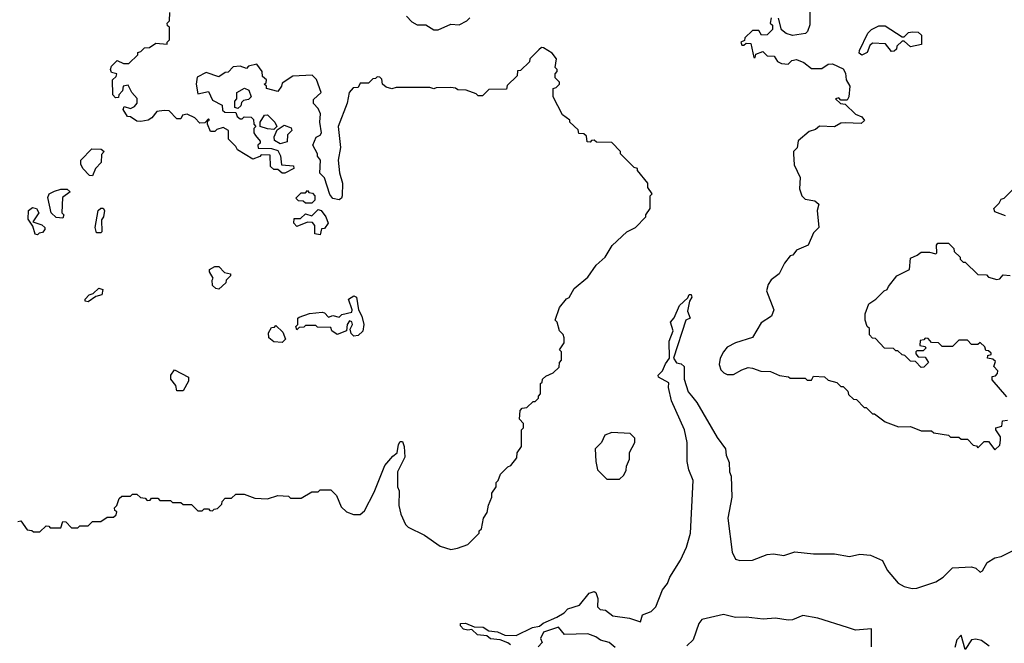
# Model space of a CAD drawing. Extents: x 2472589 to 2662339, y 701009 to 849030.
# Tile 37 of 256: x 2507100 to 2511770, y 777832 to 780791. Entities that reach past the tile are written whole.
import ezdxf

# ---------------------------------------------------------------- set-up
doc = ezdxf.new("R2010")
doc.units = 0

msp = doc.modelspace()

# ---------------------------------------------------------------- linework, layer by layer
at = {"layer": '0CON05XD'}
for points in [[(2510847.5, 780895), (2510847, 780767), (2510836.7, 780735), (2510827.5, 780725), (2510765, 780716.7), (2510736.1, 780726.1), (2510713.3, 780743.3), (2510698.3, 780798.3)], [(2508218.3, 780241.7), (2508240, 780215), (2508240, 780205), (2508230, 780195), (2508231.7, 780181.7), (2508295, 780180), (2508325, 780170), (2508337.5, 780145), (2508341.7, 780101.7), (2508398.3, 780098.3), (2508400, 780085), (2508357, 780063), (2508345, 780062.5), (2508325, 780080), (2508305, 780080), (2508290, 780095), (2508288.3, 780148.3), (2508245, 780150), (2508238.3, 780141.7), (2508205, 780130), (2508133.6, 780173.6), (2508125, 780190), (2508090, 780225), (2508090, 780265), (2508065, 780280), (2508035, 780270), (2508025, 780260), (2508005, 780260), (2507990, 780295), (2507990, 780310), (2508000, 780315), (2507995, 780320), (2507978.3, 780301.7), (2507955, 780300), (2507930, 780325), (2507895, 780342.5), (2507871.7, 780338.3), (2507865, 780320), (2507845, 780320), (2507808.3, 780358.3), (2507785, 780360), (2507750, 780355), (2507727.5, 780325), (2507710, 780315), (2507675, 780307.5), (2507655, 780310), (2507625, 780330), (2507611.7, 780331.7), (2507590, 780365), (2507595, 780380), (2507625, 780370), (2507645, 780380), (2507657.5, 780395), (2507657, 780417), (2507632.5, 780445), (2507615, 780480), (2507590, 780475), (2507587, 780453), (2507570, 780435), (2507568.3, 780421.7), (2507555, 780420), (2507542.5, 780435), (2507540, 780505), (2507558.3, 780521.7), (2507560, 780535), (2507535, 780540), (2507530, 780555), (2507535, 780570), (2507561.7, 780598.3), (2507593, 780583), (2507617, 780583), (2507660, 780625), (2507660, 780635), (2507675, 780640), (2507691.7, 780658.3), (2507715, 780660), (2507745, 780680), (2507800, 780675), (2507800, 780685), (2507810, 780695), (2507810, 780755), (2507801.7, 780761.7), (2507800, 780775), (2507810, 780785), (2507812.5, 780825)], [(2508935, 780807.5), (2508960.7, 780780.7), (2508985, 780767.5), (2509027, 780767), (2509063.6, 780743.6), (2509085, 780742.5), (2509145, 780770), (2509185, 780767.5), (2509220, 780785), (2509235, 780800)], [(2510665, 780800), (2510660, 780775), (2510670, 780765), (2510670, 780745), (2510645, 780720), (2510618.3, 780718.3), (2510605, 780740), (2510575, 780740), (2510540, 780705), (2510538.3, 780691.7), (2510520, 780685), (2510525, 780670), (2510535, 780670), (2510545, 780680), (2510568.3, 780678.3), (2510581.7, 780611.7), (2510588.3, 780611.7), (2510591.7, 780628.3), (2510625, 780640), (2510645, 780620), (2510678.3, 780618.3), (2510695, 780592.5), (2510713, 780583), (2510745, 780580), (2510763, 780597), (2510785, 780602.5), (2510818.8, 780588.8), (2510855, 780560), (2510905, 780560), (2510935, 780580), (2510955, 780582.5), (2511005, 780557.5), (2511017, 780537), (2511020, 780505), (2511037.5, 780475), (2511032.5, 780425), (2511025, 780410), (2510995, 780410), (2510985, 780420), (2510970, 780415), (2510993, 780393), (2511015, 780390), (2511063.6, 780343.6), (2511095, 780330), (2511106.7, 780313.3), (2511091.7, 780298.3), (2511015, 780302.5), (2510995, 780300), (2510965, 780282.5), (2510893.6, 780286.4), (2510875, 780270), (2510845, 780260), (2510793, 780217), (2510787, 780183), (2510770, 780165), (2510770, 780155), (2510773, 780103), (2510801.7, 780041.7), (2510798.3, 779988.3), (2510810, 779955), (2510825, 779940), (2510871.7, 779931.7), (2510890, 779915), (2510882.5, 779885), (2510890, 779805), (2510865, 779780), (2510839.3, 779720.7), (2510785, 779697.5), (2510766.4, 779673.6), (2510755, 779670), (2510727.5, 779635), (2510702.5, 779585), (2510663.6, 779556.4), (2510650, 779535), (2510642.5, 779505), (2510676.7, 779415), (2510666.4, 779383.6), (2510617, 779353), (2510575, 779282.5), (2510495, 779257.5), (2510455, 779237.5), (2510437.5, 779215), (2510422.5, 779185), (2510417.5, 779155), (2510425, 779130), (2510440, 779115), (2510455, 779107.5), (2510485, 779107.5), (2510525, 779130), (2510555, 779140), (2510575, 779137.5), (2510615, 779122.5), (2510661.7, 779121.7), (2510703, 779103), (2510747, 779097), (2510755, 779090), (2510825, 779090), (2510835, 779080), (2510855, 779080), (2510865, 779100), (2510917, 779097), (2510935, 779080), (2510975, 779070), (2510995, 779050), (2511005, 779050), (2511028.3, 779028.3), (2511031.7, 779011.7), (2511055, 778990), (2511068.3, 778988.3), (2511105, 778950), (2511115, 778950), (2511145, 778920), (2511155, 778920), (2511205, 778882.5), (2511268.3, 778858.3), (2511325, 778860), (2511375, 778840), (2511425, 778840), (2511435, 778830), (2511505, 778820), (2511515, 778810), (2511555, 778810), (2511565, 778800), (2511595, 778800), (2511621.7, 778771.7), (2511638.3, 778768.3), (2511645, 778760), (2511675, 778790), (2511695, 778790), (2511725, 778750)], [(2511095, 780622.5), (2511081.7, 780631.7), (2511082.5, 780645), (2511123, 780727), (2511140, 780745), (2511175, 780762.5), (2511205, 780762.5), (2511285, 780710), (2511295, 780710), (2511315, 780730), (2511335, 780733.3), (2511361.7, 780731.7), (2511377, 780717), (2511377, 780673), (2511325, 780662.5), (2511295, 780690), (2511285, 780690), (2511260, 780665), (2511258.3, 780651.7), (2511248.3, 780641.7), (2511235, 780640), (2511207, 780677), (2511145, 780680), (2511131.7, 780668.3), (2511120, 780635), (2511095, 780622.5)], [(2507090.5, 778409.5), (2507105, 778412.5), (2507135, 778370), (2507157, 778367), (2507165, 778360), (2507195, 778360), (2507225, 778390), (2507238.3, 778388.3), (2507245, 778380), (2507295, 778380), (2507305, 778410), (2507318.3, 778408.3), (2507345, 778380), (2507375, 778380), (2507385, 778390), (2507425, 778390), (2507445, 778410), (2507485, 778410), (2507515, 778430), (2507545, 778430), (2507558.3, 778441.7), (2507560, 778455), (2507551.7, 778461.7), (2507550, 778475), (2507560, 778485), (2507571.7, 778518.3), (2507585, 778530), (2507625, 778530), (2507635, 778540), (2507655, 778540), (2507673, 778523), (2507695, 778520), (2507705, 778510), (2507718.3, 778511.7), (2507725, 778520), (2507755, 778520), (2507765, 778510), (2507815, 778510), (2507825, 778500), (2507865, 778500), (2507875, 778490), (2507915, 778490), (2507945, 778460), (2507965, 778460), (2507975, 778470), (2507995, 778470), (2508001.7, 778461.7), (2508015, 778460), (2508021.7, 778468.3), (2508038.3, 778471.7), (2508058.3, 778491.7), (2508060, 778505), (2508075, 778520), (2508105, 778520), (2508125, 778540), (2508165, 778540), (2508215, 778520), (2508275, 778517.5), (2508325, 778532.5), (2508375, 778530), (2508385, 778520), (2508435, 778520), (2508485, 778550), (2508515, 778550), (2508525, 778560), (2508575, 778560), (2508603, 778533), (2508625, 778480), (2508650, 778455), (2508683.6, 778443.6), (2508715, 778443.3), (2508735, 778460), (2508780.7, 778549.3), (2508832.5, 778675), (2508870, 778720), (2508890, 778735), (2508896.2, 778775), (2508905, 778790), (2508915, 778788.8), (2508924, 778765), (2508926.7, 778715), (2508891.2, 778645), (2508892.5, 778575), (2508900, 778555), (2508897.5, 778485), (2508907.5, 778445), (2508930, 778395), (2508943, 778383), (2509020, 778345), (2509095, 778292.5), (2509145, 778277.5), (2509177, 778283), (2509225, 778300), (2509280, 778355), (2509280, 778365), (2509290, 778375), (2509300, 778425), (2509317, 778453), (2509323, 778487), (2509340, 778525), (2509340, 778545), (2509360, 778575), (2509360, 778595), (2509370, 778605), (2509380, 778635), (2509415, 778670), (2509430, 778675), (2509458.3, 778711.7), (2509460, 778735), (2509480, 778765), (2509480, 778845), (2509490, 778855), (2509490, 778875), (2509470, 778895), (2509473, 778937), (2509483, 778947), (2509505, 778950), (2509535, 778980), (2509545, 778980), (2509560, 778995), (2509560, 779005), (2509570, 779015), (2509570, 779065), (2509578.3, 779071.7), (2509580, 779085), (2509595, 779100), (2509630, 779115), (2509658.3, 779141.7), (2509660, 779165), (2509670, 779175), (2509670, 779215), (2509660, 779225), (2509681.7, 779258.3), (2509681.7, 779281.7), (2509677, 779297), (2509660, 779315), (2509650, 779355), (2509640, 779365), (2509660, 779425), (2509693.6, 779466.4), (2509706.4, 779473.6), (2509730, 779515), (2509795, 779570), (2509833.6, 779626.4), (2509876.4, 779663.6), (2509910.7, 779719.3), (2509980, 779785), (2510020, 779805), (2510070, 779855), (2510070, 779865), (2510090, 779895), (2510090, 779955), (2510100, 779965), (2510080, 779995), (2510080, 780015), (2510030, 780075), (2510030, 780085), (2510015, 780090), (2509950, 780155), (2509950, 780165), (2509908.3, 780208.3), (2509835, 780210), (2509825, 780220), (2509811.7, 780218.3), (2509805, 780210), (2509791.7, 780211.7), (2509788.3, 780238.3), (2509775, 780250), (2509751.7, 780251.7), (2509748.3, 780268.3), (2509710, 780305), (2509710, 780315), (2509675, 780340), (2509630, 780425), (2509630, 780465), (2509645, 780470), (2509660, 780485), (2509660, 780495), (2509640, 780515), (2509640, 780535), (2509650, 780545), (2509650, 780555), (2509640, 780565), (2509646.7, 780605), (2509625, 780632.5), (2509585, 780657.5), (2509575, 780660), (2509561.7, 780648.3), (2509520, 780605), (2509518.3, 780591.7), (2509475, 780550), (2509461.7, 780548.3), (2509460, 780525), (2509411.7, 780478.3), (2509408.3, 780461.7), (2509325, 780460), (2509295, 780430), (2509275, 780430), (2509265, 780440), (2509217, 780457), (2509178.3, 780458.3), (2509167, 780467), (2509145, 780470), (2509075, 780467.5), (2509065, 780462.5), (2509045, 780470), (2508885, 780470), (2508865, 780462.5), (2508838.3, 780471.7), (2508820, 780485), (2508818.3, 780508.3), (2508808.3, 780518.3), (2508795, 780520), (2508788.3, 780511.7), (2508775, 780510), (2508755, 780490), (2508715, 780490), (2508705, 780470), (2508681.7, 780468.3), (2508662.5, 780445), (2508652.5, 780395), (2508610, 780285), (2508620.8, 780185), (2508610, 780125), (2508616.7, 780065), (2508631.2, 780015), (2508630, 779955), (2508626.2, 779943.8), (2508615, 779936.2), (2508585, 779943.3), (2508571.4, 779961.4), (2508545, 780040), (2508523, 780063), (2508527.5, 780125), (2508513, 780143), (2508512.5, 780155), (2508490, 780195), (2508506.7, 780233.3), (2508525, 780243.3), (2508531.2, 780255), (2508523.8, 780305), (2508526.2, 780345), (2508515, 780370), (2508493, 780393), (2508493, 780413), (2508530, 780445), (2508507, 780507), (2508487.5, 780527.5), (2508395, 780522.5), (2508345, 780490), (2508342.5, 780475), (2508325, 780450), (2508270, 780465), (2508270, 780475), (2508260, 780485), (2508268.3, 780491.7), (2508270, 780505), (2508251.7, 780521.7), (2508250, 780545), (2508225, 780580), (2508185, 780570), (2508175, 780560), (2508145, 780570), (2508113, 780567), (2508088.3, 780541.7), (2508075, 780540), (2508045, 780520), (2507985, 780540), (2507941.7, 780518.3), (2507937.5, 780485), (2507945, 780440), (2507995, 780450), (2508015, 780410), (2508060, 780385), (2508062.5, 780362.5), (2508072.5, 780352.5), (2508125, 780350), (2508131.7, 780331.7), (2508145, 780320), (2508155, 780320), (2508165, 780330), (2508198.3, 780328.3), (2508208.3, 780318.3), (2508210, 780295), (2508220, 780285), (2508210, 780275), (2508210, 780255), (2508218.3, 780241.7)], [(2508135, 780370), (2508120, 780375), (2508120, 780405), (2508130, 780415), (2508130, 780445), (2508166.4, 780466.4), (2508186.7, 780456.7), (2508197.5, 780425), (2508185, 780412.5), (2508161.7, 780408.3), (2508151.7, 780398.3), (2508148.3, 780381.7), (2508135, 780370)], [(2508305, 780270), (2508275, 780272.5), (2508240, 780285), (2508240, 780305), (2508261.7, 780338.3), (2508275, 780340), (2508310, 780305), (2508320, 780285), (2508305, 780270)], [(2508335, 780202.5), (2508308.3, 780218.3), (2508307.5, 780235), (2508321.7, 780268.3), (2508355, 780290), (2508388.3, 780278.3), (2508390, 780265), (2508370, 780245), (2508368.3, 780211.7), (2508335, 780202.5)], [(2507445, 780050), (2507431.7, 780051.7), (2507400, 780085), (2507390, 780105), (2507390, 780125), (2507441.7, 780178.3), (2507487, 780177), (2507500, 780165), (2507488.3, 780151.7), (2507487, 780113), (2507460, 780085), (2507445, 780050)], [(2507305, 779850), (2507273, 779853), (2507250, 779875), (2507233.3, 779946.7), (2507240, 779965), (2507265, 779977.5), (2507295, 779987.5), (2507325, 779987.5), (2507340, 779975), (2507303, 779947), (2507300, 779875), (2507310, 779865), (2507305, 779850)], [(2511775, 779860), (2511725, 779880), (2511720, 779895), (2511745, 779920), (2511755, 779940), (2511770, 779945), (2511830, 780005)], [(2508485, 779920), (2508455, 779920), (2508445, 779930), (2508421.7, 779931.7), (2508410, 779945), (2508435, 779970), (2508455, 779970), (2508465, 779980), (2508471.7, 779971.7), (2508488.3, 779968.3), (2508500, 779955), (2508500, 779935), (2508485, 779920)], [(2507185, 779770), (2507173, 779773), (2507161.7, 779811.7), (2507140, 779845), (2507142.5, 779885), (2507160.7, 779899.3), (2507180, 779895), (2507190, 779875), (2507161.7, 779831.7), (2507205, 779817.5), (2507220, 779805), (2507220, 779795), (2507208.3, 779781.7), (2507191.7, 779778.3), (2507185, 779770)], [(2507485, 779780), (2507465, 779780), (2507457.5, 779805), (2507472.5, 779885), (2507485, 779897.5), (2507496.1, 779896.1), (2507502.5, 779885), (2507497.5, 779855), (2507488.3, 779841.7), (2507490, 779785), (2507485, 779780)], [(2508525, 779770), (2508500, 779775), (2508500, 779815), (2508488.3, 779828.3), (2508465, 779830), (2508415, 779810), (2508400, 779825), (2508401.7, 779848.3), (2508431.7, 779848.3), (2508455, 779870), (2508485, 779860), (2508515, 779890), (2508530, 779885), (2508552.5, 779855), (2508562.5, 779825), (2508545, 779800), (2508531.7, 779798.3), (2508525, 779770)], [(2511781.7, 779001.7), (2511711.7, 779081.7), (2511711.7, 779098.3), (2511728.3, 779101.7), (2511738.3, 779111.7), (2511740, 779125), (2511720, 779145), (2511728.3, 779168.3), (2511715, 779180), (2511690, 779185), (2511691.7, 779198.3), (2511708.3, 779201.7), (2511708.3, 779208.3), (2511695, 779220), (2511681.7, 779221.7), (2511678.3, 779238.3), (2511655, 779260), (2511645, 779250), (2511615, 779250), (2511595, 779270), (2511555, 779270), (2511525, 779240), (2511475, 779240), (2511458.3, 779258.3), (2511425, 779260), (2511408.3, 779278.3), (2511395, 779280), (2511388.3, 779271.7), (2511371.7, 779268.3), (2511370, 779245), (2511395, 779240), (2511398.3, 779231.7), (2511385, 779220), (2511355, 779220), (2511350, 779215), (2511350, 779205), (2511361.7, 779191.7), (2511395, 779190), (2511410, 779165), (2511388.3, 779141.7), (2511375, 779140), (2511348.3, 779168.3), (2511325, 779170), (2511298.3, 779198.3), (2511285, 779200), (2511265, 779220), (2511255, 779220), (2511245, 779230), (2511201.7, 779231.7), (2511158.3, 779278.3), (2511145, 779280), (2511130, 779295), (2511130, 779325), (2511120, 779335), (2511110, 779365), (2511110, 779395), (2511127, 779443), (2511160, 779465), (2511200, 779505), (2511215, 779510), (2511220, 779525), (2511260, 779575), (2511320, 779605), (2511325, 779660), (2511357, 779673), (2511375, 779687.5), (2511415, 779687.5), (2511445, 779680), (2511450, 779685), (2511448.3, 779721.7), (2511455, 779730), (2511505, 779730), (2511530, 779705), (2511531.7, 779691.7), (2511560, 779665), (2511560, 779655), (2511575, 779640), (2511585, 779640), (2511645, 779582.5), (2511685, 779580), (2511695, 779570), (2511735, 779557.5), (2511748.3, 779561.7), (2511765, 779580), (2511797, 779577)], [(2508045, 779512.5), (2508030, 779515), (2508015, 779530), (2508012.5, 779555), (2508017.5, 779565), (2508000, 779595), (2508000, 779605), (2508025, 779620), (2508045, 779620), (2508071.7, 779591.7), (2508100, 779585), (2508100, 779575), (2508080, 779555), (2508078.3, 779541.7), (2508045, 779512.5)], [(2507425, 779452.5), (2507410, 779455), (2507410, 779465), (2507430, 779485), (2507448.3, 779491.7), (2507475, 779517.5), (2507495, 779510), (2507490, 779485), (2507461.7, 779478.3), (2507425, 779452.5)], [(2508685, 779290), (2508671.7, 779301.7), (2508667, 779323), (2508678.8, 779345), (2508675, 779357.5), (2508665, 779362.5), (2508652.5, 779345), (2508650, 779315), (2508605, 779297.5), (2508580, 779315), (2508575, 779330), (2508512.5, 779332.5), (2508505, 779340), (2508455, 779340), (2508448.3, 779331.7), (2508425, 779330), (2508415, 779320), (2508410, 779335), (2508420, 779345), (2508420, 779375), (2508425, 779380), (2508475, 779396.7), (2508535, 779402.5), (2508545, 779400), (2508565, 779380), (2508585, 779387.5), (2508615, 779380), (2508628.3, 779391.7), (2508675, 779402.5), (2508677.5, 779415), (2508660, 779465), (2508685, 779480), (2508697.5, 779475), (2508707.5, 779415), (2508722.5, 779385), (2508732.5, 779345), (2508727, 779313), (2508705, 779292.5), (2508685, 779290)], [(2509428, 777825), (2509415, 777834.2), (2509378.3, 777848.3), (2509332.7, 777852.7), (2509315, 777866.7), (2509271.7, 777871.7), (2509245, 777896.7), (2509225, 777893.3), (2509205, 777898.1), (2509190, 777915), (2509190, 777925), (2509215, 777927.8), (2509255, 777910), (2509298.5, 777908.5), (2509325, 777891.2), (2509365.7, 777885.7), (2509400.8, 777870.8), (2509455, 777869.4), (2509532.6, 777907.4), (2509565, 777912.9), (2509582.8, 777927.2), (2509647.5, 777955), (2509683, 777977), (2509700, 777995), (2509755, 778012.5), (2509801.1, 778068.9), (2509825, 778077.1), (2509832.2, 778072.2), (2509842.2, 778045), (2509840.9, 778005), (2509852.6, 777992.6), (2509878.9, 777988.9), (2509912.7, 777962.7), (2509991.7, 777951.7), (2510045, 777934.4), (2510053.6, 777966.4), (2510095, 777982.5), (2510117.5, 778005), (2510148.8, 778085), (2510173.3, 778115), (2510183.3, 778145), (2510234.3, 778225.7), (2510262.3, 778287.7), (2510282, 778355), (2510294.4, 778605), (2510274.2, 778655), (2510266.2, 778695), (2510266, 778785), (2510252.9, 778845), (2510191.7, 778981.7), (2510176.9, 779045), (2510178.6, 779068.6), (2510130, 779095), (2510128.8, 779105), (2510149.2, 779125), (2510162.4, 779157.6), (2510182.5, 779185), (2510180.8, 779265), (2510199.4, 779315), (2510187.5, 779355), (2510203.6, 779376.4), (2510229.4, 779435), (2510268.3, 779471.7), (2510275, 779486.7), (2510285, 779487.5), (2510287.5, 779475), (2510276.7, 779455), (2510267.5, 779407.5), (2510280, 779375), (2510260, 779365), (2510201.2, 779185), (2510215, 779163.3), (2510237.7, 779157.7), (2510251.2, 779145), (2510251.2, 779085), (2510271.2, 779025), (2510285.8, 779005.8), (2510311.2, 778975), (2510408.5, 778808.5), (2510448, 778755), (2510450, 778725), (2510465, 778690), (2510466.2, 778645), (2510473.8, 778625), (2510477.5, 778525), (2510459.2, 778425), (2510479.4, 778265), (2510495, 778231.4), (2510515, 778224.4), (2510575, 778225.6), (2510645, 778252.9), (2510675, 778255.8), (2510725, 778247.8), (2510775.7, 778265.7), (2510865, 778255.7), (2510965, 778255.8), (2511035, 778243.8), (2511085, 778254.2), (2511135, 778250.6), (2511192, 778225), (2511215, 778178.8), (2511267.3, 778117.3), (2511295, 778101.2), (2511332.3, 778092.3), (2511355, 778093.8), (2511446, 778124), (2511462.5, 778135), (2511480, 778145), (2511525, 778190), (2511615, 778194), (2511635, 778188.8), (2511655, 778170), (2511666, 778175), (2511688.8, 778215), (2511725, 778237.5), (2511755, 778243.8), (2511815, 778274.2)], [(2508345, 779260), (2508305, 779262.5), (2508281.7, 779281.7), (2508280, 779305), (2508295, 779330), (2508308.3, 779331.7), (2508315, 779340), (2508348.3, 779308.3), (2508360, 779275), (2508345, 779260)], [(2507875, 779030), (2507845, 779030), (2507840, 779055), (2507817.5, 779085), (2507817.5, 779105), (2507835, 779130), (2507900, 779095), (2507900, 779075), (2507875, 779030)], [(2511725, 778750), (2511748.3, 778771.7), (2511752.5, 778795), (2511751.7, 778811.7), (2511730, 778845), (2511730, 778855), (2511758.3, 778861.7), (2511761.7, 778888.3), (2511785, 778890)], [(2509945, 778610), (2509965, 778630), (2509977, 778653), (2509978.3, 778671.7), (2509992.5, 778705), (2509993, 778737), (2510017.5, 778785), (2510017.5, 778805), (2509995, 778827.5), (2509908.3, 778831.7), (2509875, 778820), (2509860, 778785), (2509830, 778755), (2509832.5, 778695), (2509840, 778655), (2509885, 778610), (2509945, 778610)], [(2511140, 777815), (2511140.7, 777900.7), (2511065, 777894.3), (2511026.7, 777906.7), (2510885, 777951.8), (2510815, 777963.1), (2510765, 777943.2), (2510745, 777941.8), (2510685, 777951.8), (2510626.1, 777946.1), (2510545, 777955.4), (2510495, 777953.8), (2510437.7, 777967.7), (2510334.7, 777945.3), (2510321.1, 777925), (2510295, 777848.8), (2510265, 777819.2)], [(2509925, 777811.2), (2509895.7, 777835.7), (2509855, 777846), (2509832.1, 777862.1), (2509795, 777876.2), (2509683.6, 777873.6), (2509655, 777908.8), (2509585, 777884), (2509570.8, 777855), (2509577.5, 777835), (2509558.8, 777815)], [(2511698.3, 777818.3), (2511662.5, 777845), (2511635, 777851.4), (2511615, 777847.5), (2511585, 777802.5), (2511565, 777870), (2511545, 777847.5), (2511535, 777812.5)]]:
    msp.add_lwpolyline(points, dxfattribs=at)

doc.saveas('drawing.dxf')
